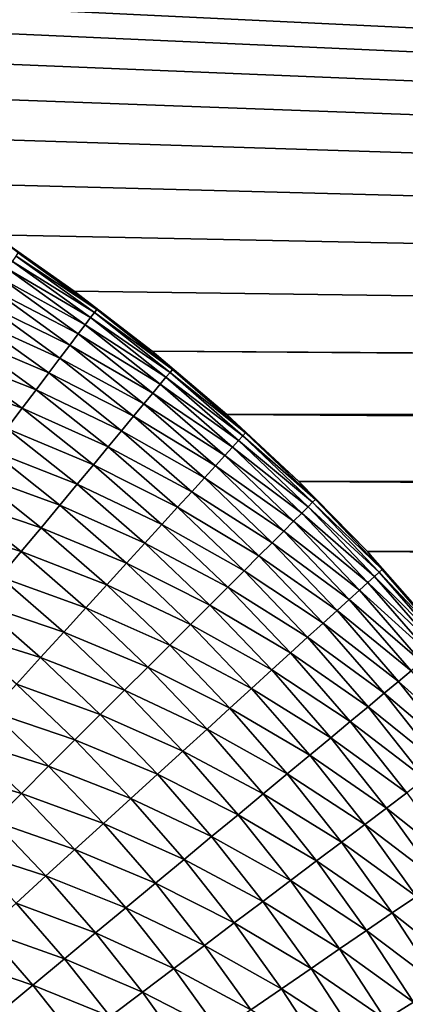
# Model space of a CAD drawing. Extents: x -260 to 260, y -882 to 882.
# Tile 170 of 234: x 25 to 33, y 600 to 621. Entities that reach past the tile are written whole.
import ezdxf

# ---------------------------------------------------------------- set-up
doc = ezdxf.new("R2010")
doc.units = 0
doc.header["$LTSCALE"] = 21.359881
for name, color, linetype in [('1', 7, 'CONTINUOUS'), ('2', 7, 'CONTINUOUS'), ('22', 7, 'CONTINUOUS'), ('25', 7, 'CONTINUOUS')]:
    doc.layers.add(name, color=color, linetype=linetype)

msp = doc.modelspace()

# ---------------------------------------------------------------- linework, layer by layer
at = {"layer": '1', "color": 7, "linetype": 'CONTINUOUS'}
for points in [[(253.525, 812.5), (-253.525, 0), (253.525, 0), (253.525, 812.5)], [(-253.525, 0), (253.525, 812.5), (116.582, 650.819), (-253.525, 0)], [(114.854, 648.894), (-253.525, 0), (116.582, 650.819), (114.854, 648.894)], [(113.045, 647.046), (-253.525, 0), (114.854, 648.894), (113.045, 647.046)], [(111.157, 645.277), (-253.525, 0), (113.045, 647.046), (111.157, 645.277)], [(109.196, 643.59), (-253.525, 0), (111.157, 645.277), (109.196, 643.59)], [(107.164, 641.99), (-253.525, 0), (109.196, 643.59), (107.164, 641.99)], [(105.065, 640.479), (-253.525, 0), (107.164, 641.99), (105.065, 640.479)], [(102.902, 639.059), (-253.525, 0), (105.065, 640.479), (102.902, 639.059)], [(100.681, 637.734), (-253.525, 0), (102.902, 639.059), (100.681, 637.734)], [(98.405, 636.505), (-253.525, 0), (100.681, 637.734), (98.405, 636.505)], [(96.078, 635.376), (-253.525, 0), (98.405, 636.505), (96.078, 635.376)], [(93.704, 634.347), (-253.525, 0), (96.078, 635.376), (93.704, 634.347)], [(91.289, 633.422), (-253.525, 0), (93.704, 634.347), (91.289, 633.422)], [(88.835, 632.602), (-253.525, 0), (91.289, 633.422), (88.835, 632.602)], [(86.349, 631.887), (-253.525, 0), (88.835, 632.602), (86.349, 631.887)], [(83.835, 631.281), (-253.525, 0), (86.349, 631.887), (83.835, 631.281)], [(81.296, 630.783), (-253.525, 0), (83.835, 631.281), (81.296, 630.783)], [(78.739, 630.395), (-253.525, 0), (81.296, 630.783), (78.739, 630.395)], [(76.167, 630.117), (-253.525, 0), (78.739, 630.395), (76.167, 630.117)], [(73.586, 629.95), (-253.525, 0), (76.167, 630.117), (73.586, 629.95)], [(71, 629.895), (-253.525, 0), (73.586, 629.95), (71, 629.895)], [(-129, 629.895), (-253.525, 0), (71, 629.895), (-129, 629.895)]]:
    msp.add_3dface(points, dxfattribs=at)
at = {"layer": '2', "color": 7, "linetype": 'CONTINUOUS'}
for points in [[(-129, 636.857, -9), (71, 636.857, -9), (201.2, 612.442, -9), (-129, 636.857, -9)], [(200.401, 612.494, -9), (-129, 636.857, -9), (201.2, 612.442, -9), (200.401, 612.494, -9)], [(-129, 636.857, -9), (200.401, 612.494, -9), (3.127, 623.39, -9), (-129, 636.857, -9)], [(3.127, 623.39, -9), (200.401, 612.494, -9), (5.204, 623.195, -9), (3.127, 623.39, -9)], [(5.204, 623.195, -9), (200.401, 612.494, -9), (7.27, 622.902, -9), (5.204, 623.195, -9)], [(7.27, 622.902, -9), (200.401, 612.494, -9), (9.32, 622.513, -9), (7.27, 622.902, -9)], [(9.32, 622.513, -9), (200.401, 612.494, -9), (11.35, 622.028, -9), (9.32, 622.513, -9)], [(11.35, 622.028, -9), (200.401, 612.494, -9), (13.354, 621.449, -9), (11.35, 622.028, -9)], [(13.354, 621.449, -9), (200.401, 612.494, -9), (15.329, 620.777, -9), (13.354, 621.449, -9)], [(15.329, 620.777, -9), (200.401, 612.494, -9), (17.27, 620.012, -9), (15.329, 620.777, -9)], [(17.27, 620.012, -9), (200.401, 612.494, -9), (19.173, 619.158, -9), (17.27, 620.012, -9)], [(19.173, 619.158, -9), (200.401, 612.494, -9), (21.035, 618.215, -9), (19.173, 619.158, -9)], [(21.035, 618.215, -9), (200.401, 612.494, -9), (22.85, 617.186, -9), (21.035, 618.215, -9)], [(22.85, 617.186, -9), (200.401, 612.494, -9), (24.614, 616.073, -9), (22.85, 617.186, -9)], [(24.614, 616.073, -9), (200.401, 612.494, -9), (26.325, 614.878, -9), (24.614, 616.073, -9)], [(26.325, 614.878, -9), (200.401, 612.494, -9), (27.978, 613.605, -9), (26.325, 614.878, -9)], [(198.8, 612.442, -9), (198.005, 612.34, -9), (27.978, 613.605, -9), (198.8, 612.442, -9)], [(27.978, 613.605, -9), (198.005, 612.34, -9), (29.569, 612.255, -9), (27.978, 613.605, -9)], [(199.599, 612.494, -9), (198.8, 612.442, -9), (27.978, 613.605, -9), (199.599, 612.494, -9)], [(200.401, 612.494, -9), (199.599, 612.494, -9), (27.978, 613.605, -9), (200.401, 612.494, -9)], [(198.005, 612.34, -9), (197.218, 612.187, -9), (29.569, 612.255, -9), (198.005, 612.34, -9)], [(194.94, 611.43, -9), (194.218, 611.082, -9), (29.569, 612.255, -9), (194.94, 611.43, -9)], [(29.569, 612.255, -9), (194.218, 611.082, -9), (31.095, 610.833, -9), (29.569, 612.255, -9)], [(195.683, 611.731, -9), (194.94, 611.43, -9), (29.569, 612.255, -9), (195.683, 611.731, -9)], [(196.443, 611.983, -9), (195.683, 611.731, -9), (29.569, 612.255, -9), (196.443, 611.983, -9)], [(197.218, 612.187, -9), (196.443, 611.983, -9), (29.569, 612.255, -9), (197.218, 612.187, -9)], [(194.218, 611.082, -9), (193.52, 610.689, -9), (31.095, 610.833, -9), (194.218, 611.082, -9)], [(192.848, 610.252, -9), (192.206, 609.773, -9), (31.095, 610.833, -9), (192.848, 610.252, -9)], [(31.095, 610.833, -9), (192.206, 609.773, -9), (32.553, 609.34, -9), (31.095, 610.833, -9)], [(193.52, 610.689, -9), (192.848, 610.252, -9), (31.095, 610.833, -9), (193.52, 610.689, -9)], [(192.206, 609.773, -9), (191.596, 609.253, -9), (32.553, 609.34, -9), (192.206, 609.773, -9)], [(191.021, 608.696, -9), (190.482, 608.103, -9), (32.553, 609.34, -9), (191.021, 608.696, -9)], [(32.553, 609.34, -9), (190.482, 608.103, -9), (33.939, 607.781, -9), (32.553, 609.34, -9)], [(191.596, 609.253, -9), (191.021, 608.696, -9), (32.553, 609.34, -9), (191.596, 609.253, -9)]]:
    msp.add_3dface(points, dxfattribs=at)
at = {"layer": '22', "color": 7, "linetype": 'CONTINUOUS'}
for points in [[(24.614, 616.073, -9), (26.325, 614.878, -9), (24.614, 616.073, -14), (24.614, 616.073, -9)], [(24.614, 616.073, -14), (26.325, 614.878, -9), (26.325, 614.878, -14), (24.614, 616.073, -14)], [(26.325, 614.878, -9), (27.978, 613.605, -9), (26.325, 614.878, -14), (26.325, 614.878, -9)], [(26.325, 614.878, -14), (27.978, 613.605, -9), (27.978, 613.605, -14), (26.325, 614.878, -14)], [(27.978, 613.605, -9), (29.569, 612.255, -9), (27.978, 613.605, -14), (27.978, 613.605, -9)], [(27.978, 613.605, -14), (29.569, 612.255, -9), (29.569, 612.255, -14), (27.978, 613.605, -14)], [(29.569, 612.255, -9), (31.095, 610.833, -9), (29.569, 612.255, -14), (29.569, 612.255, -9)], [(29.569, 612.255, -14), (31.095, 610.833, -9), (31.095, 610.833, -14), (29.569, 612.255, -14)], [(31.095, 610.833, -9), (32.553, 609.34, -9), (31.095, 610.833, -14), (31.095, 610.833, -9)], [(31.095, 610.833, -14), (32.553, 609.34, -9), (32.553, 609.34, -14), (31.095, 610.833, -14)], [(32.553, 609.34, -9), (33.939, 607.781, -9), (32.553, 609.34, -14), (32.553, 609.34, -9)], [(32.553, 609.34, -14), (33.939, 607.781, -9), (33.939, 607.781, -14), (32.553, 609.34, -14)]]:
    msp.add_3dface(points, dxfattribs=at)
at = {"layer": '25', "color": 7, "linetype": 'CONTINUOUS'}
for points in [[(24.614, 616.073, -14), (26.325, 614.878, -14), (25.133, 615.69, -14.906), (24.614, 616.073, -14)], [(26.751, 614.424, -15.809), (25.01, 615.509, -16.706), (25.087, 615.622, -15.809), (26.751, 614.424, -15.809)], [(26.801, 614.49, -14.906), (25.087, 615.622, -15.809), (25.133, 615.69, -14.906), (26.801, 614.49, -14.906)], [(26.751, 614.424, -15.809), (25.087, 615.622, -15.809), (26.801, 614.49, -14.906), (26.751, 614.424, -15.809)], [(26.325, 614.878, -14), (26.801, 614.49, -14.906), (25.133, 615.69, -14.906), (26.325, 614.878, -14)], [(26.554, 614.163, -17.592), (24.764, 615.151, -18.466), (24.902, 615.352, -17.592), (26.554, 614.163, -17.592)], [(26.669, 614.315, -16.706), (24.902, 615.352, -17.592), (25.01, 615.509, -16.706), (26.669, 614.315, -16.706)], [(26.554, 614.163, -17.592), (24.902, 615.352, -17.592), (26.669, 614.315, -16.706), (26.554, 614.163, -17.592)], [(26.669, 614.315, -16.706), (25.01, 615.509, -16.706), (26.751, 614.424, -15.809), (26.669, 614.315, -16.706)], [(26.407, 613.969, -18.466), (24.597, 614.907, -19.323), (24.764, 615.151, -18.466), (26.407, 613.969, -18.466)], [(26.407, 613.969, -18.466), (24.764, 615.151, -18.466), (26.554, 614.163, -17.592), (26.407, 613.969, -18.466)], [(26.229, 613.733, -19.323), (24.4, 614.62, -20.161), (24.597, 614.907, -19.323), (26.229, 613.733, -19.323)], [(26.229, 613.733, -19.323), (24.597, 614.907, -19.323), (26.407, 613.969, -18.466), (26.229, 613.733, -19.323)], [(26.325, 614.878, -14), (27.978, 613.605, -14), (26.801, 614.49, -14.906), (26.325, 614.878, -14)], [(26.02, 613.455, -20.161), (24.176, 614.292, -20.976), (24.4, 614.62, -20.161), (26.02, 613.455, -20.161)], [(26.02, 613.455, -20.161), (24.4, 614.62, -20.161), (26.229, 613.733, -19.323), (26.02, 613.455, -20.161)], [(28.272, 613.046, -16.706), (26.554, 614.163, -17.592), (26.669, 614.315, -16.706), (28.272, 613.046, -16.706)], [(28.359, 613.151, -15.809), (26.669, 614.315, -16.706), (26.751, 614.424, -15.809), (28.359, 613.151, -15.809)], [(28.272, 613.046, -16.706), (26.669, 614.315, -16.706), (28.359, 613.151, -15.809), (28.272, 613.046, -16.706)], [(28.411, 613.214, -14.906), (26.751, 614.424, -15.809), (26.801, 614.49, -14.906), (28.411, 613.214, -14.906)], [(28.359, 613.151, -15.809), (26.751, 614.424, -15.809), (28.411, 613.214, -14.906), (28.359, 613.151, -15.809)], [(27.978, 613.605, -14), (28.411, 613.214, -14.906), (26.801, 614.49, -14.906), (27.978, 613.605, -14)], [(25.78, 613.138, -20.976), (23.924, 613.925, -21.766), (24.176, 614.292, -20.976), (25.78, 613.138, -20.976)], [(25.78, 613.138, -20.976), (24.176, 614.292, -20.976), (26.02, 613.455, -20.161), (25.78, 613.138, -20.976)], [(28.15, 612.9, -17.592), (26.407, 613.969, -18.466), (26.554, 614.163, -17.592), (28.15, 612.9, -17.592)], [(28.15, 612.9, -17.592), (26.554, 614.163, -17.592), (28.272, 613.046, -16.706), (28.15, 612.9, -17.592)], [(25.511, 612.782, -21.766), (23.645, 613.518, -22.528), (23.924, 613.925, -21.766), (25.511, 612.782, -21.766)], [(25.511, 612.782, -21.766), (23.924, 613.925, -21.766), (25.78, 613.138, -20.976), (25.511, 612.782, -21.766)], [(27.994, 612.712, -18.466), (26.229, 613.733, -19.323), (26.407, 613.969, -18.466), (27.994, 612.712, -18.466)], [(27.994, 612.712, -18.466), (26.407, 613.969, -18.466), (28.15, 612.9, -17.592), (27.994, 612.712, -18.466)], [(27.805, 612.484, -19.323), (26.02, 613.455, -20.161), (26.229, 613.733, -19.323), (27.805, 612.484, -19.323)], [(27.805, 612.484, -19.323), (26.229, 613.733, -19.323), (27.994, 612.712, -18.466), (27.805, 612.484, -19.323)], [(25.214, 612.389, -22.528), (23.341, 613.074, -23.258), (23.645, 613.518, -22.528), (25.214, 612.389, -22.528)], [(25.214, 612.389, -22.528), (23.645, 613.518, -22.528), (25.511, 612.782, -21.766), (25.214, 612.389, -22.528)], [(27.978, 613.605, -14), (29.569, 612.255, -14), (28.411, 613.214, -14.906), (27.978, 613.605, -14)], [(27.583, 612.217, -20.161), (25.78, 613.138, -20.976), (26.02, 613.455, -20.161), (27.583, 612.217, -20.161)], [(27.583, 612.217, -20.161), (26.02, 613.455, -20.161), (27.805, 612.484, -19.323), (27.583, 612.217, -20.161)], [(24.89, 611.96, -23.258), (23.341, 613.074, -23.258), (25.214, 612.389, -22.528), (24.89, 611.96, -23.258)], [(27.329, 611.911, -20.976), (25.511, 612.782, -21.766), (25.78, 613.138, -20.976), (27.329, 611.911, -20.976)], [(27.329, 611.911, -20.976), (25.78, 613.138, -20.976), (27.583, 612.217, -20.161), (27.329, 611.911, -20.976)], [(29.906, 611.805, -15.809), (28.272, 613.046, -16.706), (28.359, 613.151, -15.809), (29.906, 611.805, -15.809)], [(29.961, 611.866, -14.906), (28.359, 613.151, -15.809), (28.411, 613.214, -14.906), (29.961, 611.866, -14.906)], [(29.906, 611.805, -15.809), (28.359, 613.151, -15.809), (29.961, 611.866, -14.906), (29.906, 611.805, -15.809)], [(29.569, 612.255, -14), (29.961, 611.866, -14.906), (28.411, 613.214, -14.906), (29.569, 612.255, -14)], [(29.685, 611.563, -17.592), (27.994, 612.712, -18.466), (28.15, 612.9, -17.592), (29.685, 611.563, -17.592)], [(29.814, 611.704, -16.706), (28.15, 612.9, -17.592), (28.272, 613.046, -16.706), (29.814, 611.704, -16.706)], [(29.685, 611.563, -17.592), (28.15, 612.9, -17.592), (29.814, 611.704, -16.706), (29.685, 611.563, -17.592)], [(29.814, 611.704, -16.706), (28.272, 613.046, -16.706), (29.906, 611.805, -15.809), (29.814, 611.704, -16.706)], [(27.044, 611.568, -21.766), (25.214, 612.389, -22.528), (25.511, 612.782, -21.766), (27.044, 611.568, -21.766)], [(27.044, 611.568, -21.766), (25.511, 612.782, -21.766), (27.329, 611.911, -20.976), (27.044, 611.568, -21.766)], [(29.521, 611.383, -18.466), (27.805, 612.484, -19.323), (27.994, 612.712, -18.466), (29.521, 611.383, -18.466)], [(29.521, 611.383, -18.466), (27.994, 612.712, -18.466), (29.685, 611.563, -17.592), (29.521, 611.383, -18.466)], [(29.322, 611.164, -19.323), (27.583, 612.217, -20.161), (27.805, 612.484, -19.323), (29.322, 611.164, -19.323)], [(29.322, 611.164, -19.323), (27.805, 612.484, -19.323), (29.521, 611.383, -18.466), (29.322, 611.164, -19.323)], [(26.729, 611.189, -22.528), (24.89, 611.96, -23.258), (25.214, 612.389, -22.528), (26.729, 611.189, -22.528)], [(26.729, 611.189, -22.528), (25.214, 612.389, -22.528), (27.044, 611.568, -21.766), (26.729, 611.189, -22.528)], [(29.088, 610.908, -20.161), (27.329, 611.911, -20.976), (27.583, 612.217, -20.161), (29.088, 610.908, -20.161)], [(29.088, 610.908, -20.161), (27.583, 612.217, -20.161), (29.322, 611.164, -19.323), (29.088, 610.908, -20.161)], [(29.569, 612.255, -14), (31.095, 610.833, -14), (29.961, 611.866, -14.906), (29.569, 612.255, -14)], [(26.386, 610.775, -23.258), (24.54, 611.496, -23.954), (24.89, 611.96, -23.258), (26.386, 610.775, -23.258)], [(26.386, 610.775, -23.258), (24.89, 611.96, -23.258), (26.729, 611.189, -22.528), (26.386, 610.775, -23.258)], [(28.82, 610.614, -20.976), (27.044, 611.568, -21.766), (27.329, 611.911, -20.976), (28.82, 610.614, -20.976)], [(28.82, 610.614, -20.976), (27.329, 611.911, -20.976), (29.088, 610.908, -20.161), (28.82, 610.614, -20.976)], [(31.389, 610.389, -15.809), (29.814, 611.704, -16.706), (29.906, 611.805, -15.809), (31.389, 610.389, -15.809)], [(31.447, 610.447, -14.906), (29.906, 611.805, -15.809), (29.961, 611.866, -14.906), (31.447, 610.447, -14.906)], [(31.389, 610.389, -15.809), (29.906, 611.805, -15.809), (31.447, 610.447, -14.906), (31.389, 610.389, -15.809)], [(31.095, 610.833, -14), (31.447, 610.447, -14.906), (29.961, 611.866, -14.906), (31.095, 610.833, -14)], [(31.292, 610.292, -16.706), (29.685, 611.563, -17.592), (29.814, 611.704, -16.706), (31.292, 610.292, -16.706)], [(31.292, 610.292, -16.706), (29.814, 611.704, -16.706), (31.389, 610.389, -15.809), (31.292, 610.292, -16.706)], [(26.015, 610.328, -23.954), (24.165, 611, -24.614), (24.54, 611.496, -23.954), (26.015, 610.328, -23.954)], [(26.015, 610.328, -23.954), (24.54, 611.496, -23.954), (26.386, 610.775, -23.258), (26.015, 610.328, -23.954)], [(28.52, 610.284, -21.766), (26.729, 611.189, -22.528), (27.044, 611.568, -21.766), (28.52, 610.284, -21.766)], [(28.52, 610.284, -21.766), (27.044, 611.568, -21.766), (28.82, 610.614, -20.976), (28.52, 610.284, -21.766)], [(30.985, 609.985, -18.466), (29.322, 611.164, -19.323), (29.521, 611.383, -18.466), (30.985, 609.985, -18.466)], [(31.158, 610.158, -17.592), (29.521, 611.383, -18.466), (29.685, 611.563, -17.592), (31.158, 610.158, -17.592)], [(30.985, 609.985, -18.466), (29.521, 611.383, -18.466), (31.158, 610.158, -17.592), (30.985, 609.985, -18.466)], [(31.158, 610.158, -17.592), (29.685, 611.563, -17.592), (31.292, 610.292, -16.706), (31.158, 610.158, -17.592)], [(28.188, 609.92, -22.528), (26.386, 610.775, -23.258), (26.729, 611.189, -22.528), (28.188, 609.92, -22.528)], [(28.188, 609.92, -22.528), (26.729, 611.189, -22.528), (28.52, 610.284, -21.766), (28.188, 609.92, -22.528)], [(25.617, 609.849, -24.614), (23.767, 610.472, -25.235), (24.165, 611, -24.614), (25.617, 609.849, -24.614)], [(25.617, 609.849, -24.614), (24.165, 611, -24.614), (26.015, 610.328, -23.954), (25.617, 609.849, -24.614)], [(30.776, 609.776, -19.323), (29.088, 610.908, -20.161), (29.322, 611.164, -19.323), (30.776, 609.776, -19.323)], [(30.776, 609.776, -19.323), (29.322, 611.164, -19.323), (30.985, 609.985, -18.466), (30.776, 609.776, -19.323)], [(27.825, 609.523, -23.258), (26.015, 610.328, -23.954), (26.386, 610.775, -23.258), (27.825, 609.523, -23.258)], [(27.825, 609.523, -23.258), (26.386, 610.775, -23.258), (28.188, 609.92, -22.528), (27.825, 609.523, -23.258)], [(30.53, 609.53, -20.161), (28.82, 610.614, -20.976), (29.088, 610.908, -20.161), (30.53, 609.53, -20.161)], [(30.53, 609.53, -20.161), (29.088, 610.908, -20.161), (30.776, 609.776, -19.323), (30.53, 609.53, -20.161)], [(31.095, 610.833, -14), (32.553, 609.34, -14), (31.447, 610.447, -14.906), (31.095, 610.833, -14)], [(30.249, 609.249, -20.976), (28.52, 610.284, -21.766), (28.82, 610.614, -20.976), (30.249, 609.249, -20.976)], [(30.249, 609.249, -20.976), (28.82, 610.614, -20.976), (30.53, 609.53, -20.161), (30.249, 609.249, -20.976)], [(25.195, 609.341, -25.235), (23.347, 609.916, -25.816), (23.767, 610.472, -25.235), (25.195, 609.341, -25.235)], [(25.195, 609.341, -25.235), (23.767, 610.472, -25.235), (25.617, 609.849, -24.614), (25.195, 609.341, -25.235)], [(27.434, 609.093, -23.954), (25.617, 609.849, -24.614), (26.015, 610.328, -23.954), (27.434, 609.093, -23.954)], [(27.434, 609.093, -23.954), (26.015, 610.328, -23.954), (27.825, 609.523, -23.258), (27.434, 609.093, -23.954)], [(32.805, 608.906, -15.809), (31.292, 610.292, -16.706), (31.389, 610.389, -15.809), (32.805, 608.906, -15.809)], [(32.866, 608.961, -14.906), (31.389, 610.389, -15.809), (31.447, 610.447, -14.906), (32.866, 608.961, -14.906)], [(32.805, 608.906, -15.809), (31.389, 610.389, -15.809), (32.866, 608.961, -14.906), (32.805, 608.906, -15.809)], [(32.553, 609.34, -14), (32.866, 608.961, -14.906), (31.447, 610.447, -14.906), (32.553, 609.34, -14)], [(29.934, 608.934, -21.766), (28.188, 609.92, -22.528), (28.52, 610.284, -21.766), (29.934, 608.934, -21.766)], [(29.934, 608.934, -21.766), (28.52, 610.284, -21.766), (30.249, 609.249, -20.976), (29.934, 608.934, -21.766)], [(32.563, 608.685, -17.592), (30.985, 609.985, -18.466), (31.158, 610.158, -17.592), (32.563, 608.685, -17.592)], [(32.704, 608.814, -16.706), (31.158, 610.158, -17.592), (31.292, 610.292, -16.706), (32.704, 608.814, -16.706)], [(32.563, 608.685, -17.592), (31.158, 610.158, -17.592), (32.704, 608.814, -16.706), (32.563, 608.685, -17.592)], [(32.704, 608.814, -16.706), (31.292, 610.292, -16.706), (32.805, 608.906, -15.809), (32.704, 608.814, -16.706)], [(24.749, 608.805, -25.816), (23.347, 609.916, -25.816), (25.195, 609.341, -25.235), (24.749, 608.805, -25.816)], [(29.585, 608.585, -22.528), (27.825, 609.523, -23.258), (28.188, 609.92, -22.528), (29.585, 608.585, -22.528)], [(29.585, 608.585, -22.528), (28.188, 609.92, -22.528), (29.934, 608.934, -21.766), (29.585, 608.585, -22.528)], [(32.383, 608.521, -18.466), (30.776, 609.776, -19.323), (30.985, 609.985, -18.466), (32.383, 608.521, -18.466)], [(32.383, 608.521, -18.466), (30.985, 609.985, -18.466), (32.563, 608.685, -17.592), (32.383, 608.521, -18.466)], [(27.014, 608.633, -24.614), (25.195, 609.341, -25.235), (25.617, 609.849, -24.614), (27.014, 608.633, -24.614)], [(27.014, 608.633, -24.614), (25.617, 609.849, -24.614), (27.434, 609.093, -23.954), (27.014, 608.633, -24.614)], [(32.164, 608.322, -19.323), (30.53, 609.53, -20.161), (30.776, 609.776, -19.323), (32.164, 608.322, -19.323)], [(32.164, 608.322, -19.323), (30.776, 609.776, -19.323), (32.383, 608.521, -18.466), (32.164, 608.322, -19.323)], [(29.205, 608.205, -23.258), (27.434, 609.093, -23.954), (27.825, 609.523, -23.258), (29.205, 608.205, -23.258)], [(29.205, 608.205, -23.258), (27.825, 609.523, -23.258), (29.585, 608.585, -22.528), (29.205, 608.205, -23.258)], [(31.908, 608.088, -20.161), (30.249, 609.249, -20.976), (30.53, 609.53, -20.161), (31.908, 608.088, -20.161)], [(31.908, 608.088, -20.161), (30.53, 609.53, -20.161), (32.164, 608.322, -19.323), (31.908, 608.088, -20.161)], [(26.569, 608.145, -25.235), (24.749, 608.805, -25.816), (25.195, 609.341, -25.235), (26.569, 608.145, -25.235)], [(26.569, 608.145, -25.235), (25.195, 609.341, -25.235), (27.014, 608.633, -24.614), (26.569, 608.145, -25.235)], [(32.553, 609.34, -14), (33.939, 607.781, -14), (32.866, 608.961, -14.906), (32.553, 609.34, -14)], [(28.794, 607.794, -23.954), (27.014, 608.633, -24.614), (27.434, 609.093, -23.954), (28.794, 607.794, -23.954)], [(28.794, 607.794, -23.954), (27.434, 609.093, -23.954), (29.205, 608.205, -23.258), (28.794, 607.794, -23.954)], [(31.614, 607.82, -20.976), (29.934, 608.934, -21.766), (30.249, 609.249, -20.976), (31.614, 607.82, -20.976)], [(31.614, 607.82, -20.976), (30.249, 609.249, -20.976), (31.908, 608.088, -20.161), (31.614, 607.82, -20.976)], [(31.284, 607.52, -21.766), (29.585, 608.585, -22.528), (29.934, 608.934, -21.766), (31.284, 607.52, -21.766)], [(31.284, 607.52, -21.766), (29.934, 608.934, -21.766), (31.614, 607.82, -20.976), (31.284, 607.52, -21.766)], [(34.151, 607.359, -15.809), (32.704, 608.814, -16.706), (32.805, 608.906, -15.809), (34.151, 607.359, -15.809)], [(34.214, 607.411, -14.906), (32.805, 608.906, -15.809), (32.866, 608.961, -14.906), (34.214, 607.411, -14.906)], [(34.151, 607.359, -15.809), (32.805, 608.906, -15.809), (34.214, 607.411, -14.906), (34.151, 607.359, -15.809)], [(33.939, 607.781, -14), (34.214, 607.411, -14.906), (32.866, 608.961, -14.906), (33.939, 607.781, -14)], [(26.1, 607.63, -25.816), (24.282, 608.242, -26.352), (24.749, 608.805, -25.816), (26.1, 607.63, -25.816)], [(26.1, 607.63, -25.816), (24.749, 608.805, -25.816), (26.569, 608.145, -25.235), (26.1, 607.63, -25.816)], [(33.9, 607.15, -17.592), (32.383, 608.521, -18.466), (32.563, 608.685, -17.592), (33.9, 607.15, -17.592)], [(34.046, 607.272, -16.706), (32.563, 608.685, -17.592), (32.704, 608.814, -16.706), (34.046, 607.272, -16.706)], [(33.9, 607.15, -17.592), (32.563, 608.685, -17.592), (34.046, 607.272, -16.706), (33.9, 607.15, -17.592)], [(34.046, 607.272, -16.706), (32.704, 608.814, -16.706), (34.151, 607.359, -15.809), (34.046, 607.272, -16.706)], [(28.354, 607.354, -24.614), (26.569, 608.145, -25.235), (27.014, 608.633, -24.614), (28.354, 607.354, -24.614)], [(28.354, 607.354, -24.614), (27.014, 608.633, -24.614), (28.794, 607.794, -23.954), (28.354, 607.354, -24.614)], [(30.92, 607.188, -22.528), (29.205, 608.205, -23.258), (29.585, 608.585, -22.528), (30.92, 607.188, -22.528)], [(30.92, 607.188, -22.528), (29.585, 608.585, -22.528), (31.284, 607.52, -21.766), (30.92, 607.188, -22.528)], [(33.712, 606.994, -18.466), (32.164, 608.322, -19.323), (32.383, 608.521, -18.466), (33.712, 606.994, -18.466)], [(33.712, 606.994, -18.466), (32.383, 608.521, -18.466), (33.9, 607.15, -17.592), (33.712, 606.994, -18.466)], [(25.607, 607.09, -26.352), (23.796, 607.656, -26.844), (24.282, 608.242, -26.352), (25.607, 607.09, -26.352)], [(25.607, 607.09, -26.352), (24.282, 608.242, -26.352), (26.1, 607.63, -25.816), (25.607, 607.09, -26.352)], [(33.484, 606.805, -19.323), (31.908, 608.088, -20.161), (32.164, 608.322, -19.323), (33.484, 606.805, -19.323)], [(33.484, 606.805, -19.323), (32.164, 608.322, -19.323), (33.712, 606.994, -18.466), (33.484, 606.805, -19.323)], [(27.887, 606.887, -25.235), (26.1, 607.63, -25.816), (26.569, 608.145, -25.235), (27.887, 606.887, -25.235)], [(27.887, 606.887, -25.235), (26.569, 608.145, -25.235), (28.354, 607.354, -24.614), (27.887, 606.887, -25.235)], [(30.523, 606.825, -23.258), (28.794, 607.794, -23.954), (29.205, 608.205, -23.258), (30.523, 606.825, -23.258)], [(30.523, 606.825, -23.258), (29.205, 608.205, -23.258), (30.92, 607.188, -22.528), (30.523, 606.825, -23.258)], [(33.217, 606.583, -20.161), (31.614, 607.82, -20.976), (31.908, 608.088, -20.161), (33.217, 606.583, -20.161)], [(33.217, 606.583, -20.161), (31.908, 608.088, -20.161), (33.484, 606.805, -19.323), (33.217, 606.583, -20.161)], [(32.911, 606.329, -20.976), (31.284, 607.52, -21.766), (31.614, 607.82, -20.976), (32.911, 606.329, -20.976)], [(32.911, 606.329, -20.976), (31.614, 607.82, -20.976), (33.217, 606.583, -20.161), (32.911, 606.329, -20.976)], [(25.094, 606.526, -26.844), (23.796, 607.656, -26.844), (25.607, 607.09, -26.352), (25.094, 606.526, -26.844)], [(27.394, 606.394, -25.816), (25.607, 607.09, -26.352), (26.1, 607.63, -25.816), (27.394, 606.394, -25.816)], [(27.394, 606.394, -25.816), (26.1, 607.63, -25.816), (27.887, 606.887, -25.235), (27.394, 606.394, -25.816)], [(30.093, 606.434, -23.954), (28.354, 607.354, -24.614), (28.794, 607.794, -23.954), (30.093, 606.434, -23.954)], [(30.093, 606.434, -23.954), (28.794, 607.794, -23.954), (30.523, 606.825, -23.258), (30.093, 606.434, -23.954)], [(32.568, 606.044, -21.766), (30.92, 607.188, -22.528), (31.284, 607.52, -21.766), (32.568, 606.044, -21.766)], [(32.568, 606.044, -21.766), (31.284, 607.52, -21.766), (32.911, 606.329, -20.976), (32.568, 606.044, -21.766)], [(29.633, 606.014, -24.614), (27.887, 606.887, -25.235), (28.354, 607.354, -24.614), (29.633, 606.014, -24.614)], [(29.633, 606.014, -24.614), (28.354, 607.354, -24.614), (30.093, 606.434, -23.954), (29.633, 606.014, -24.614)], [(26.877, 605.877, -26.352), (25.094, 606.526, -26.844), (25.607, 607.09, -26.352), (26.877, 605.877, -26.352)], [(26.877, 605.877, -26.352), (25.607, 607.09, -26.352), (27.394, 606.394, -25.816), (26.877, 605.877, -26.352)], [(32.189, 605.729, -22.528), (30.523, 606.825, -23.258), (30.92, 607.188, -22.528), (32.189, 605.729, -22.528)], [(32.189, 605.729, -22.528), (30.92, 607.188, -22.528), (32.568, 606.044, -21.766), (32.189, 605.729, -22.528)], [(29.145, 605.569, -25.235), (27.394, 606.394, -25.816), (27.887, 606.887, -25.235), (29.145, 605.569, -25.235)], [(29.145, 605.569, -25.235), (27.887, 606.887, -25.235), (29.633, 606.014, -24.614), (29.145, 605.569, -25.235)], [(31.775, 605.386, -23.258), (30.093, 606.434, -23.954), (30.523, 606.825, -23.258), (31.775, 605.386, -23.258)], [(31.775, 605.386, -23.258), (30.523, 606.825, -23.258), (32.189, 605.729, -22.528), (31.775, 605.386, -23.258)], [(34.733, 605.229, -19.323), (33.217, 606.583, -20.161), (33.484, 606.805, -19.323), (34.733, 605.229, -19.323)], [(34.455, 605.02, -20.161), (32.911, 606.329, -20.976), (33.217, 606.583, -20.161), (34.455, 605.02, -20.161)], [(34.455, 605.02, -20.161), (33.217, 606.583, -20.161), (34.733, 605.229, -19.323), (34.455, 605.02, -20.161)], [(26.338, 605.338, -26.844), (24.561, 605.942, -27.289), (25.094, 606.526, -26.844), (26.338, 605.338, -26.844)], [(26.338, 605.338, -26.844), (25.094, 606.526, -26.844), (26.877, 605.877, -26.352), (26.338, 605.338, -26.844)], [(28.63, 605.1, -25.816), (26.877, 605.877, -26.352), (27.394, 606.394, -25.816), (28.63, 605.1, -25.816)], [(28.63, 605.1, -25.816), (27.394, 606.394, -25.816), (29.145, 605.569, -25.235), (28.63, 605.1, -25.816)], [(31.328, 605.015, -23.954), (29.633, 606.014, -24.614), (30.093, 606.434, -23.954), (31.328, 605.015, -23.954)], [(31.328, 605.015, -23.954), (30.093, 606.434, -23.954), (31.775, 605.386, -23.258), (31.328, 605.015, -23.954)], [(34.138, 604.78, -20.976), (32.568, 606.044, -21.766), (32.911, 606.329, -20.976), (34.138, 604.78, -20.976)], [(34.138, 604.78, -20.976), (32.911, 606.329, -20.976), (34.455, 605.02, -20.161), (34.138, 604.78, -20.976)], [(25.779, 604.779, -27.289), (24.011, 605.339, -27.685), (24.561, 605.942, -27.289), (25.779, 604.779, -27.289)], [(25.779, 604.779, -27.289), (24.561, 605.942, -27.289), (26.338, 605.338, -26.844), (25.779, 604.779, -27.289)], [(30.849, 604.617, -24.614), (29.145, 605.569, -25.235), (29.633, 606.014, -24.614), (30.849, 604.617, -24.614)], [(30.849, 604.617, -24.614), (29.633, 606.014, -24.614), (31.328, 605.015, -23.954), (30.849, 604.617, -24.614)], [(33.782, 604.511, -21.766), (32.189, 605.729, -22.528), (32.568, 606.044, -21.766), (33.782, 604.511, -21.766)], [(33.782, 604.511, -21.766), (32.568, 606.044, -21.766), (34.138, 604.78, -20.976), (33.782, 604.511, -21.766)], [(28.09, 604.607, -26.352), (26.338, 605.338, -26.844), (26.877, 605.877, -26.352), (28.09, 604.607, -26.352)], [(28.09, 604.607, -26.352), (26.877, 605.877, -26.352), (28.63, 605.1, -25.816), (28.09, 604.607, -26.352)], [(33.389, 604.214, -22.528), (31.775, 605.386, -23.258), (32.189, 605.729, -22.528), (33.389, 604.214, -22.528)], [(33.389, 604.214, -22.528), (32.189, 605.729, -22.528), (33.782, 604.511, -21.766), (33.389, 604.214, -22.528)], [(30.341, 604.195, -25.235), (28.63, 605.1, -25.816), (29.145, 605.569, -25.235), (30.341, 604.195, -25.235)], [(30.341, 604.195, -25.235), (29.145, 605.569, -25.235), (30.849, 604.617, -24.614), (30.341, 604.195, -25.235)], [(25.202, 604.202, -27.685), (23.447, 604.72, -28.031), (24.011, 605.339, -27.685), (25.202, 604.202, -27.685)], [(25.202, 604.202, -27.685), (24.011, 605.339, -27.685), (25.779, 604.779, -27.289), (25.202, 604.202, -27.685)], [(27.526, 604.094, -26.844), (25.779, 604.779, -27.289), (26.338, 605.338, -26.844), (27.526, 604.094, -26.844)], [(27.526, 604.094, -26.844), (26.338, 605.338, -26.844), (28.09, 604.607, -26.352), (27.526, 604.094, -26.844)], [(32.96, 603.89, -23.258), (31.328, 605.015, -23.954), (31.775, 605.386, -23.258), (32.96, 603.89, -23.258)], [(32.96, 603.89, -23.258), (31.775, 605.386, -23.258), (33.389, 604.214, -22.528), (32.96, 603.89, -23.258)], [(29.805, 603.749, -25.816), (28.09, 604.607, -26.352), (28.63, 605.1, -25.816), (29.805, 603.749, -25.816)], [(29.805, 603.749, -25.816), (28.63, 605.1, -25.816), (30.341, 604.195, -25.235), (29.805, 603.749, -25.816)], [(32.496, 603.54, -23.954), (30.849, 604.617, -24.614), (31.328, 605.015, -23.954), (32.496, 603.54, -23.954)], [(32.496, 603.54, -23.954), (31.328, 605.015, -23.954), (32.96, 603.89, -23.258), (32.496, 603.54, -23.954)], [(24.609, 603.609, -28.031), (23.447, 604.72, -28.031), (25.202, 604.202, -27.685), (24.609, 603.609, -28.031)], [(26.942, 603.561, -27.289), (25.202, 604.202, -27.685), (25.779, 604.779, -27.289), (26.942, 603.561, -27.289)], [(26.942, 603.561, -27.289), (25.779, 604.779, -27.289), (27.526, 604.094, -26.844), (26.942, 603.561, -27.289)], [(29.242, 603.282, -26.352), (27.526, 604.094, -26.844), (28.09, 604.607, -26.352), (29.242, 603.282, -26.352)], [(29.242, 603.282, -26.352), (28.09, 604.607, -26.352), (29.805, 603.749, -25.816), (29.242, 603.282, -26.352)], [(32, 603.165, -24.614), (30.341, 604.195, -25.235), (30.849, 604.617, -24.614), (32, 603.165, -24.614)], [(32, 603.165, -24.614), (30.849, 604.617, -24.614), (32.496, 603.54, -23.954), (32, 603.165, -24.614)], [(26.339, 603.011, -27.685), (24.609, 603.609, -28.031), (25.202, 604.202, -27.685), (26.339, 603.011, -27.685)], [(26.339, 603.011, -27.685), (25.202, 604.202, -27.685), (26.942, 603.561, -27.289), (26.339, 603.011, -27.685)], [(28.656, 602.796, -26.844), (26.942, 603.561, -27.289), (27.526, 604.094, -26.844), (28.656, 602.796, -26.844)], [(28.656, 602.796, -26.844), (27.526, 604.094, -26.844), (29.242, 603.282, -26.352), (28.656, 602.796, -26.844)], [(31.472, 602.767, -25.235), (29.805, 603.749, -25.816), (30.341, 604.195, -25.235), (31.472, 602.767, -25.235)], [(31.472, 602.767, -25.235), (30.341, 604.195, -25.235), (32, 603.165, -24.614), (31.472, 602.767, -25.235)], [(34.518, 602.645, -22.528), (32.96, 603.89, -23.258), (33.389, 604.214, -22.528), (34.518, 602.645, -22.528)], [(34.074, 602.341, -23.258), (32.496, 603.54, -23.954), (32.96, 603.89, -23.258), (34.074, 602.341, -23.258)], [(34.074, 602.341, -23.258), (32.96, 603.89, -23.258), (34.518, 602.645, -22.528), (34.074, 602.341, -23.258)], [(30.916, 602.347, -25.816), (29.242, 603.282, -26.352), (29.805, 603.749, -25.816), (30.916, 602.347, -25.816)], [(30.916, 602.347, -25.816), (29.805, 603.749, -25.816), (31.472, 602.767, -25.235), (30.916, 602.347, -25.816)], [(25.72, 602.447, -28.031), (24.003, 603.003, -28.326), (24.609, 603.609, -28.031), (25.72, 602.447, -28.031)], [(25.72, 602.447, -28.031), (24.609, 603.609, -28.031), (26.339, 603.011, -27.685), (25.72, 602.447, -28.031)], [(28.048, 602.291, -27.289), (26.339, 603.011, -27.685), (26.942, 603.561, -27.289), (28.048, 602.291, -27.289)], [(28.048, 602.291, -27.289), (26.942, 603.561, -27.289), (28.656, 602.796, -26.844), (28.048, 602.291, -27.289)], [(33.595, 602.013, -23.954), (32, 603.165, -24.614), (32.496, 603.54, -23.954), (33.595, 602.013, -23.954)], [(33.595, 602.013, -23.954), (32.496, 603.54, -23.954), (34.074, 602.341, -23.258), (33.595, 602.013, -23.954)], [(30.332, 601.906, -26.352), (28.656, 602.796, -26.844), (29.242, 603.282, -26.352), (30.332, 601.906, -26.352)], [(30.332, 601.906, -26.352), (29.242, 603.282, -26.352), (30.916, 602.347, -25.816), (30.332, 601.906, -26.352)], [(25.086, 601.869, -28.326), (24.003, 603.003, -28.326), (25.72, 602.447, -28.031), (25.086, 601.869, -28.326)], [(27.42, 601.769, -27.685), (25.72, 602.447, -28.031), (26.339, 603.011, -27.685), (27.42, 601.769, -27.685)], [(27.42, 601.769, -27.685), (26.339, 603.011, -27.685), (28.048, 602.291, -27.289), (27.42, 601.769, -27.685)], [(33.081, 601.661, -24.614), (31.472, 602.767, -25.235), (32, 603.165, -24.614), (33.081, 601.661, -24.614)], [(33.081, 601.661, -24.614), (32, 603.165, -24.614), (33.595, 602.013, -23.954), (33.081, 601.661, -24.614)], [(29.724, 601.447, -26.844), (28.048, 602.291, -27.289), (28.656, 602.796, -26.844), (29.724, 601.447, -26.844)], [(29.724, 601.447, -26.844), (28.656, 602.796, -26.844), (30.332, 601.906, -26.352), (29.724, 601.447, -26.844)], [(32.536, 601.288, -25.235), (30.916, 602.347, -25.816), (31.472, 602.767, -25.235), (32.536, 601.288, -25.235)], [(32.536, 601.288, -25.235), (31.472, 602.767, -25.235), (33.081, 601.661, -24.614), (32.536, 601.288, -25.235)], [(26.775, 601.234, -28.031), (25.086, 601.869, -28.326), (25.72, 602.447, -28.031), (26.775, 601.234, -28.031)], [(26.775, 601.234, -28.031), (25.72, 602.447, -28.031), (27.42, 601.769, -27.685), (26.775, 601.234, -28.031)], [(29.093, 600.97, -27.289), (27.42, 601.769, -27.685), (28.048, 602.291, -27.289), (29.093, 600.97, -27.289)], [(29.093, 600.97, -27.289), (28.048, 602.291, -27.289), (29.724, 601.447, -26.844), (29.093, 600.97, -27.289)], [(31.961, 600.894, -25.816), (30.332, 601.906, -26.352), (30.916, 602.347, -25.816), (31.961, 600.894, -25.816)], [(31.961, 600.894, -25.816), (30.916, 602.347, -25.816), (32.536, 601.288, -25.235), (31.961, 600.894, -25.816)], [(34.622, 600.437, -23.954), (33.081, 601.661, -24.614), (33.595, 602.013, -23.954), (34.622, 600.437, -23.954)], [(26.115, 600.686, -28.326), (24.44, 601.28, -28.569), (25.086, 601.869, -28.326), (26.115, 600.686, -28.326)], [(26.115, 600.686, -28.326), (25.086, 601.869, -28.326), (26.775, 601.234, -28.031), (26.115, 600.686, -28.326)], [(28.442, 600.479, -27.685), (26.775, 601.234, -28.031), (27.42, 601.769, -27.685), (28.442, 600.479, -27.685)], [(28.442, 600.479, -27.685), (27.42, 601.769, -27.685), (29.093, 600.97, -27.289), (28.442, 600.479, -27.685)], [(31.358, 600.481, -26.352), (29.724, 601.447, -26.844), (30.332, 601.906, -26.352), (31.358, 600.481, -26.352)], [(31.358, 600.481, -26.352), (30.332, 601.906, -26.352), (31.961, 600.894, -25.816), (31.358, 600.481, -26.352)], [(34.093, 600.109, -24.614), (32.536, 601.288, -25.235), (33.081, 601.661, -24.614), (34.093, 600.109, -24.614)], [(34.093, 600.109, -24.614), (33.081, 601.661, -24.614), (34.622, 600.437, -23.954), (34.093, 600.109, -24.614)], [(30.729, 600.05, -26.844), (29.093, 600.97, -27.289), (29.724, 601.447, -26.844), (30.729, 600.05, -26.844)], [(30.729, 600.05, -26.844), (29.724, 601.447, -26.844), (31.358, 600.481, -26.352), (30.729, 600.05, -26.844)], [(25.443, 600.127, -28.569), (23.784, 600.682, -28.758), (24.44, 601.28, -28.569), (25.443, 600.127, -28.569)], [(25.443, 600.127, -28.569), (24.44, 601.28, -28.569), (26.115, 600.686, -28.326), (25.443, 600.127, -28.569)], [(27.773, 599.973, -28.031), (26.115, 600.686, -28.326), (26.775, 601.234, -28.031), (27.773, 599.973, -28.031)], [(27.773, 599.973, -28.031), (26.775, 601.234, -28.031), (28.442, 600.479, -27.685), (27.773, 599.973, -28.031)], [(33.531, 599.761, -25.235), (31.961, 600.894, -25.816), (32.536, 601.288, -25.235), (33.531, 599.761, -25.235)], [(33.531, 599.761, -25.235), (32.536, 601.288, -25.235), (34.093, 600.109, -24.614), (33.531, 599.761, -25.235)], [(30.077, 599.603, -27.289), (28.442, 600.479, -27.685), (29.093, 600.97, -27.289), (30.077, 599.603, -27.289)], [(30.077, 599.603, -27.289), (29.093, 600.97, -27.289), (30.729, 600.05, -26.844), (30.077, 599.603, -27.289)], [(32.938, 599.394, -25.816), (31.358, 600.481, -26.352), (31.961, 600.894, -25.816), (32.938, 599.394, -25.816)], [(32.938, 599.394, -25.816), (31.961, 600.894, -25.816), (33.531, 599.761, -25.235), (32.938, 599.394, -25.816)], [(24.76, 599.561, -28.758), (23.784, 600.682, -28.758), (25.443, 600.127, -28.569), (24.76, 599.561, -28.758)], [(27.089, 599.457, -28.326), (25.443, 600.127, -28.569), (26.115, 600.686, -28.326), (27.089, 599.457, -28.326)], [(27.089, 599.457, -28.326), (26.115, 600.686, -28.326), (27.773, 599.973, -28.031), (27.089, 599.457, -28.326)], [(29.404, 599.142, -27.685), (27.773, 599.973, -28.031), (28.442, 600.479, -27.685), (29.404, 599.142, -27.685)], [(29.404, 599.142, -27.685), (28.442, 600.479, -27.685), (30.077, 599.603, -27.289), (29.404, 599.142, -27.685)], [(32.317, 599.01, -26.352), (30.729, 600.05, -26.844), (31.358, 600.481, -26.352), (32.317, 599.01, -26.352)], [(32.317, 599.01, -26.352), (31.358, 600.481, -26.352), (32.938, 599.394, -25.816), (32.317, 599.01, -26.352)], [(26.391, 598.93, -28.569), (24.76, 599.561, -28.758), (25.443, 600.127, -28.569), (26.391, 598.93, -28.569)], [(26.391, 598.93, -28.569), (25.443, 600.127, -28.569), (27.089, 599.457, -28.326), (26.391, 598.93, -28.569)], [(28.712, 598.668, -28.031), (27.089, 599.457, -28.326), (27.773, 599.973, -28.031), (28.712, 598.668, -28.031)], [(28.712, 598.668, -28.031), (27.773, 599.973, -28.031), (29.404, 599.142, -27.685), (28.712, 598.668, -28.031)], [(31.669, 598.608, -26.844), (30.077, 599.603, -27.289), (30.729, 600.05, -26.844), (31.669, 598.608, -26.844)], [(31.669, 598.608, -26.844), (30.729, 600.05, -26.844), (32.317, 599.01, -26.352), (31.669, 598.608, -26.844)], [(34.454, 598.191, -25.235), (32.938, 599.394, -25.816), (33.531, 599.761, -25.235), (34.454, 598.191, -25.235)]]:
    msp.add_3dface(points, dxfattribs=at)

doc.saveas('drawing.dxf')
